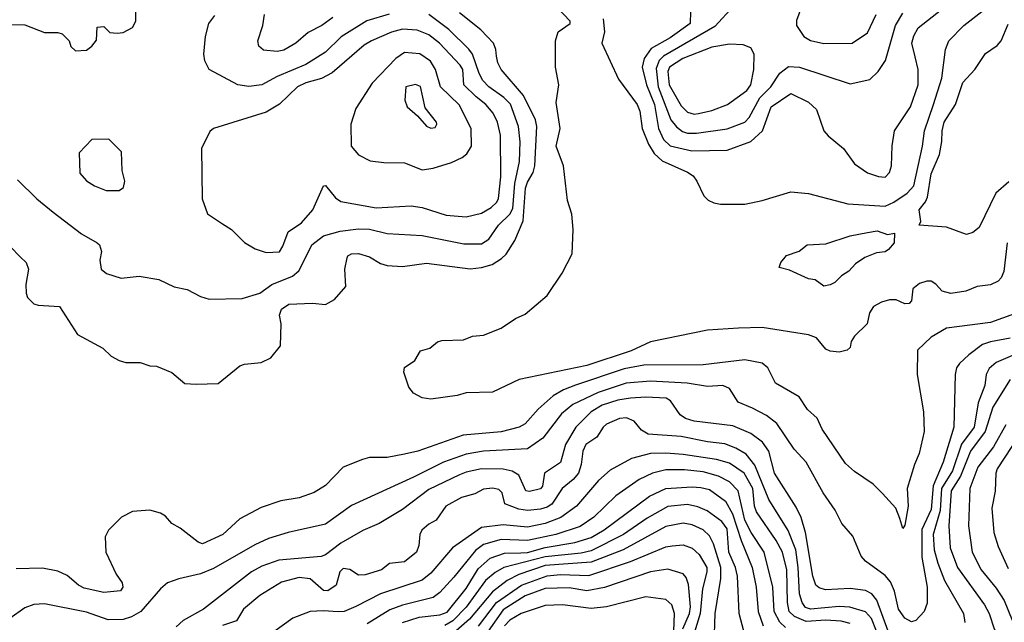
# Model space of a CAD drawing. Extents: x 501367 to 657802, y 482273 to 547541.
# Tile 77 of 256: x 551151 to 555638, y 497535 to 500282. Entities that reach past the tile are written whole.
import ezdxf

# ---------------------------------------------------------------- set-up
doc = ezdxf.new("R2010")
doc.units = 0

msp = doc.modelspace()

# ---------------------------------------------------------------- linework, layer by layer
at = {"layer": '0CON20XD'}
for points in [[(553810, 500285), (553816.4, 500226.4), (553804, 500175), (553880.6, 500010.6), (553965.4, 499895), (553976.5, 499865), (553988, 499785), (554016.1, 499715), (554042.4, 499672.4), (554078.7, 499638.7), (554195, 499586.8), (554219.6, 499569.6), (554237.5, 499545), (554268.3, 499478.3), (554289.2, 499459.2), (554315, 499446.5), (554345, 499440.5), (554455, 499440.5), (554535, 499457.8), (554665, 499497.8), (554745, 499488.9), (554925, 499442.7), (555095, 499431.2), (555135, 499449.3), (555195, 499490.4), (555225.2, 499525), (555265.2, 499705), (555274.8, 499775.2), (555315.5, 499894.5), (555353.3, 500015), (555370.3, 500145), (555384.8, 500185.2), (555453.5, 500255), (555625, 500390.7)], [(554209.5, 500375), (554205.9, 500265), (554115, 500198.4), (554029.2, 500150.8), (553996.2, 500105), (553988.4, 500065), (554007.2, 499985), (554043.9, 499895), (554062.5, 499785), (554084.9, 499734.9), (554115, 499707.1), (554213.7, 499683.7), (554375, 499686.6), (554483.3, 499726.7), (554536.8, 499775), (554575.4, 499885), (554665, 499945.6), (554745, 499905.6), (554781.7, 499871.7), (554815.6, 499775), (554835, 499751.9), (554905.8, 499695), (554956, 499625), (555015, 499584.3), (555065, 499567.1), (555095, 499564.2), (555114.2, 499585), (555124.3, 499615), (555127, 499707), (555137.8, 499775), (555210.4, 499885), (555245.8, 499984.2), (555246, 500055), (555231.7, 500111.7), (555216.2, 500175), (555225, 500208), (555245.6, 500245), (555373.1, 500345)], [(551065, 500260), (551175, 500258), (551265, 500223.3), (551325, 500222.5), (551345, 500216.7), (551376.7, 500185), (551385, 500160), (551405, 500140), (551455, 500142.5), (551479.5, 500160.5), (551501.7, 500188.3), (551505, 500247.5), (551535, 500250), (551562.5, 500222.5), (551595, 500220), (551623, 500223), (551665, 500246.2), (551680, 500275), (551680.5, 500339.5)], [(555651.6, 499265), (555635.8, 499134.2), (555624.2, 499105.8), (555609.5, 499090.5), (555575, 499073.2), (555514.5, 499065.5), (555463.3, 499045), (555395, 499033.9), (555355, 499044.5), (555326.4, 499076.4), (555305, 499090), (555285, 499090), (555251.3, 499078.7), (555220.8, 499055), (555215, 499000), (555205, 498987.5), (555185, 498986.7), (555145, 499004.3), (555115, 499004.5), (555078, 498995), (555042, 498975), (555024, 498945), (555013.3, 498895), (554955, 498840), (554940, 498815), (554935, 498787.5), (554922.5, 498775), (554885, 498765.8), (554845, 498771.4), (554825, 498780.8), (554781.4, 498831.4), (554745.3, 498845.3), (554535, 498879.5), (554426.4, 498876.4), (554285, 498866.4), (554025, 498813.3), (553937.7, 498772.3), (553735, 498705.3), (553427.9, 498642.1), (553305, 498584.2), (553185, 498580.8), (553145, 498568.6), (553025, 498552.9), (552985, 498558), (552945, 498578.8), (552925, 498607.5), (552901.2, 498675), (552904.2, 498695.8), (552951.2, 498728.8), (552978.3, 498771.7), (553020, 498785), (553055, 498813.3), (553075, 498820), (553173, 498823), (553215, 498838.8), (553265, 498844), (553345, 498875.7), (553409.8, 498920.2), (553455, 498940), (553555, 499024.2), (553623.7, 499126.3), (553668.1, 499215), (553672.9, 499325), (553666.7, 499395), (553647.9, 499457.9), (553628.9, 499615), (553595.6, 499705), (553613.4, 499785), (553596.3, 499903.7), (553607.5, 499985), (553593.1, 500065), (553592.9, 500185), (553604.4, 500225.6), (553660, 500265), (553660, 500275), (553598.3, 500338.3)], [(554405.7, 500345), (554319, 500251), (554084.4, 500115.6), (554064.8, 500095), (554051.1, 500058.9), (554060.5, 499975), (554117.7, 499825), (554143.5, 499793.5), (554171.4, 499771.4), (554195, 499764.1), (554235, 499764.1)], [(554712.5, 500335), (554691.7, 500278.3), (554690.4, 500255), (554725, 500205.5), (554755, 500187.3), (554815, 500173.8)], [(551108.3, 499248.3), (551155, 499200), (551181.2, 499175), (551191.4, 499145), (551178.8, 499075), (551180, 499035), (551187.5, 499015), (551216.4, 498986.4), (551235, 498980), (551332.5, 498975), (551415, 498846.2), (551530, 498785), (551568.3, 498748.3), (551605, 498728), (551635, 498720), (551699.5, 498719.5), (551745, 498703.8), (551775, 498703.3), (551845, 498673.3), (551904.1, 498624.1), (551955, 498621.2), (552055, 498623.8), (552155, 498704), (552175, 498711.4), (552251.2, 498718.8), (552295, 498741.2), (552340, 498795), (552342, 498895), (552334.5, 498935), (552345, 498962), (552377.5, 498985), (552485, 498990), (552545, 498984), (552585, 499006), (552638, 499065), (552633.1, 499145), (552644, 499196), (552646.7, 499205), (552662.5, 499215), (552695, 499216.5), (552745, 499201.2), (552795, 499171.1), (552825, 499161.5), (552895, 499157.1), (553005, 499172.3), (553204, 499146), (553255, 499152.3), (553303.6, 499166.4), (553347.5, 499192.5), (553367.5, 499212.5), (553408.2, 499275), (553445.2, 499364.8), (553456.5, 499513.5), (553465, 499541.5), (553491, 499585), (553498.8, 499615), (553507.5, 499795), (553501.7, 499825), (553446.5, 499936.5), (553345.4, 500055), (553329.6, 500085), (553323.8, 500115), (553321.5, 500145), (553310.9, 500175), (553252.7, 500235), (553155, 500313.3)], [(551141.1, 499551.1), (551229.4, 499465), (551304.2, 499405), (551432.5, 499305), (551504.3, 499265), (551514.3, 499255), (551524.3, 499225), (551515.7, 499185), (551522, 499145), (551546.7, 499125), (551613.4, 499103.4), (551695, 499113.1), (551785, 499098), (551855, 499064), (551915, 499052.5), (551975, 499020.8), (552015, 499008.6), (552165, 499010.5), (552245, 499035.5), (552299.5, 499075), (552395, 499112.7), (552422.9, 499137.1), (552445, 499178.6), (552482.1, 499255), (552535, 499296.5), (552611.7, 499318.3), (552695, 499329), (552745, 499326.9), (552825, 499306.5), (552985, 499297.8), (553175, 499260.5), (553255, 499260.5), (553289.2, 499280.8), (553333.5, 499345), (553385, 499395.2), (553398.8, 499421.2), (553407.8, 499535), (553428.5, 499635), (553432, 499725), (553423.6, 499795), (553387.2, 499897.2), (553357.2, 499927.2), (553289.7, 499975), (553262.4, 500005), (553245, 500037.1), (553214, 500124), (553198, 500148), (553106.9, 500236.9), (553015, 500305.7)], [(552835, 500306.2), (552733.5, 500276.5), (552616.5, 500203.5), (552545, 500134.2), (552455, 500077.3), (552325, 500022.5), (552255, 499985.3), (552195, 499976.7), (552144.8, 499984.8), (552014.3, 500055), (551994.5, 500094.5), (551990, 500125), (551998.2, 500205), (552013.5, 500265), (552039.7, 500300.3)], [(552578.3, 500291.7), (552527.5, 500255), (552465, 500223.1), (552410, 500175), (552355, 500143.2), (552325, 500136.4), (552262.1, 500142.1), (552241.7, 500161.7), (552235.7, 500185), (552259.2, 500255), (552266.2, 500305)], [(554235, 499764.1), (554375, 499784.3), (554455, 499814.1), (554475, 499835.3), (554523.8, 499926.2), (554574, 499975), (554615, 500037.2), (554655, 500068.7), (554705, 500065.3), (554935, 499989.6), (555025, 500009.6), (555063.6, 500045), (555096.2, 500095), (555142.3, 500255), (555175, 500310.6)], [(554815, 500173.8), (554945, 500174.4), (555015, 500221.4), (555054.3, 500305.7)], [(552275, 499220), (552335, 499224), (552350.5, 499249.5), (552374.5, 499315.5), (552435, 499355.6), (552487.1, 499415), (552535, 499524), (552545, 499525.8), (552590.2, 499470.2), (552615, 499453.3), (552775, 499424), (552935, 499433.9), (552985, 499425.3), (553095, 499390.8), (553185, 499382.7), (553255, 499400), (553299.2, 499425), (553325, 499450), (553333.4, 499466.6), (553343.3, 499565), (553342.6, 499755), (553329.2, 499815), (553309.1, 499855), (553276, 499895), (553230.7, 499930.7), (553175.3, 499985), (553170.3, 500055), (553159.1, 500075), (553064.9, 500174.9), (553015, 500212.6), (552963.2, 500233.2), (552895, 500238.3), (552845.6, 500224.4), (552754.4, 500185), (552721.5, 500165), (552575, 500040), (552526.5, 500013.5), (552455, 499993.4), (552417.5, 499975), (552335, 499897.3), (552275, 499860), (552035, 499785.8), (552018.3, 499771.7), (551979.2, 499695), (551982.5, 499465), (552006.6, 499396.6), (552075, 499350.8), (552115.8, 499325.8), (552175, 499266.7), (552225, 499238), (552275, 499220)], [(555658.1, 499541.9), (555599.5, 499490.5), (555522.9, 499335), (555495, 499312.5), (555465, 499302.5), (555375, 499336.2), (555250, 499345), (555257.5, 499362.5), (555250, 499415), (555279.1, 499450.9), (555287.9, 499472.1), (555305, 499578.8), (555342.8, 499667.2), (555353.4, 499726.6), (555354.8, 499775.2), (555364.4, 499815), (555415.9, 499895), (555448.6, 499995), (555503.1, 500055), (555552.4, 500127.6), (555605.4, 500164.6), (555624.2, 500185), (555655, 500260.8)], [(554225, 499851.7), (554245, 499854.3), (554305, 499867.6), (554377.1, 499895), (554465, 499958.2), (554482.4, 499985), (554497.3, 500055), (554498.6, 500125), (554483.4, 500153.4), (554447.4, 500167.4), (554385, 500170.8), (554305, 500157.1), (554173.2, 500105), (554112.1, 500065), (554104.8, 500045), (554110.4, 499985), (554165, 499889.1), (554195, 499859.7), (554225, 499851.7)], [(552985, 499596.9), (553035, 499604.5), (553119.2, 499630.8), (553167.1, 499652.9), (553189.4, 499670.6), (553210.8, 499705), (553209.2, 499785), (553154.2, 499894.2), (553068.5, 499975), (553046.2, 500055), (553023.3, 500093.3), (552975, 500126.6), (552905, 500132), (552865, 500104.6), (552757.9, 499992.1), (552682.6, 499877.4), (552660, 499805), (552662, 499705), (552695, 499666), (552748.8, 499638.8), (552810.7, 499630.7), (552905, 499628.5), (552985, 499596.9)], [(553025, 499786.7), (553045, 499790), (553052.5, 499805), (553050, 499815), (552999.2, 499879.2), (552977.7, 499977.7), (552955, 499986.4), (552911.2, 499975), (552906.2, 499915), (552916.7, 499885), (552964.2, 499844.2), (553005, 499796.7), (553025, 499786.7)], [(551605, 499503.3), (551625, 499517.5), (551630.8, 499545), (551617.5, 499595), (551615, 499680), (551557.5, 499737.5), (551480, 499735), (551422.5, 499675), (551425, 499582.5), (551455, 499546.7), (551492.5, 499525), (551545, 499503.8), (551605, 499503.3)], [(554815, 499066.7), (554775.9, 499095.9), (554745, 499101.2), (554659.5, 499139.5), (554611.7, 499151.7), (554620, 499175), (554645, 499206.7), (554703.6, 499226.4), (554740, 499255), (554825, 499260.8), (554935, 499295.8), (555015, 499312.5), (555059.2, 499319.2), (555105, 499302.5), (555138.3, 499308.3), (555136.7, 499265), (555110, 499235), (555095, 499224), (555055, 499219.2), (555002.6, 499197.4), (554960.5, 499169.5), (554930, 499135), (554895.7, 499114.3), (554865.6, 499084.4), (554845, 499073.8), (554815, 499066.7)], [(555777.5, 498975), (555575, 498901.1), (555375, 498876.5), (555304.2, 498835), (555242, 498775), (555240.5, 498665), (555270, 498495), (555272.2, 498405), (555250.5, 498305), (555228.9, 498255), (555195.7, 498145), (555200, 498065), (555185, 497977.5), (555175, 497962.5), (555161.7, 498008.3), (555143.3, 498055), (555082.7, 498122.7), (555040, 498165), (554955, 498222.9), (554915, 498259.2), (554807.3, 498415), (554785.4, 498465.4), (554740.6, 498505), (554702.7, 498562.7), (554595.8, 498625), (554560, 498695), (554535, 498716.2), (554455, 498731.3), (554265, 498708.2), (553995, 498706.5), (553905, 498690.7), (553684.5, 498615.5), (553629.5, 498595), (553582.3, 498567.7), (553513.5, 498506.5), (553455, 498439.5), (553428, 498425), (553345, 498403), (553172.1, 498387.9), (552965.5, 498315.5), (552905, 498300.8), (552825, 498286.9), (552745, 498285.6), (552712.6, 498277.4), (552625, 498242.5), (552545, 498158.6), (552493.1, 498126.9), (552425, 498102.9), (552340.6, 498089.4), (552250.9, 498059.1), (552155, 498006.7), (552077.1, 497935), (551985, 497893.1), (551965, 497900.6), (551882, 497965), (551845, 497985.8), (551815, 498018.8), (551792.7, 498032.7), (551745, 498045.7), (551665, 498040), (551615, 498014), (551556, 497955), (551540, 497925), (551544, 497855), (551590.8, 497755), (551618.9, 497715), (551621.1, 497695), (551610.9, 497679.1), (551535, 497671.2), (551445, 497691.5), (551419.2, 497705), (551367.8, 497747.8), (551325, 497768.1), (551255, 497781.5), (551135, 497778.9)], [(555665, 498829.6), (555575, 498813.7), (555539.2, 498800.8), (555475.6, 498754.4), (555433.6, 498715), (555420.4, 498695), (555414.6, 498665), (555408.6, 498425), (555358.9, 498265), (555313.1, 498156.9), (555305, 498048.9), (555262.3, 497957.7), (555262.1, 497832.1), (555287, 497695), (555287, 497623), (555272.7, 497585), (555235, 497543.8), (555215, 497537.1), (555185, 497553.8), (555156.3, 497595), (555137.8, 497677.8), (555119.9, 497719.9), (555095, 497749.3), (555005, 497814.5), (554986.2, 497836.2), (554947.5, 497927.5), (554896.9, 497985), (554866.6, 498046.6), (554812.9, 498125), (554735.3, 498265.3), (554680.5, 498325), (554601.9, 498441.9), (554555, 498477.5), (554490.7, 498510.7), (554425, 498538.2), (554385, 498600.5), (554355, 498614.5), (554285, 498609.2), (554192.5, 498625), (554025.9, 498634.1), (553915, 498625.5), (553787.2, 498582.8), (553671.9, 498528.1), (553619.4, 498485), (553535.2, 498374.8), (553465, 498325.9), (553265, 498315.6), (553185, 498301), (553082.5, 498265), (552945, 498197.3), (552663, 498067), (552545, 497983.1), (552375, 497944.7), (552285, 497917.1), (552222.3, 497887.7), (552035, 497779.7), (551975, 497755.4), (551876, 497734), (551825, 497715.6), (551792.9, 497687.1), (551703.5, 497585), (551660.2, 497559.8), (551622.7, 497547.3), (551555, 497545.9), (551455, 497580.8), (551265, 497618.7), (551215, 497616.8), (551175, 497601.2), (551107, 497553)], [(555675, 498751.4), (555600.2, 498719.8), (555568.5, 498691.5), (555556, 498665), (555548.6, 498615), (555519, 498535), (555501, 498425), (555442.9, 498347.1), (555402.5, 498225), (555351.2, 498145), (555345.4, 498044.6), (555314.2, 497935), (555318.1, 497865), (555334.4, 497805), (555366.1, 497726.1), (555452.1, 497575), (555458.8, 497535)], [(555665, 498641.3), (555585.2, 498515), (555551.3, 498405), (555484.2, 498315), (555438.8, 498201.2), (555396.2, 498135), (555385.6, 497975), (555390.9, 497875), (555423.9, 497785), (555547.4, 497615), (555569.5, 497575), (555591.9, 497505), (555615, 497461.5), (555731.5, 497335)], [(555108.8, 497495), (555056.7, 497636.7), (555034.8, 497664.8), (555005, 497680), (554935, 497690), (554823.7, 497683.7), (554795, 497692.3), (554778.9, 497705), (554765.4, 497745), (554731.9, 497945), (554712.3, 498012.3), (554689.3, 498059.3), (554590.9, 498215), (554564.7, 498315), (554535.9, 498355.9), (554483.5, 498395), (554401.2, 498431.2), (554225, 498452.2), (554185, 498463.5), (554161.2, 498481.2), (554116.7, 498545), (554096.6, 498556.6), (554005, 498561.6), (553935, 498557.3), (553877.4, 498547.4), (553804.9, 498525.1), (553756, 498495), (553685.3, 498425), (553638.3, 498345), (553615, 498262.9), (553542.5, 498215), (553534.2, 498155), (553525, 498143.8), (553475, 498131.7), (553457.8, 498135), (553425.3, 498205.3), (553395, 498223.6), (553355, 498233.1), (553255, 498234.4), (553185, 498219.3), (553155, 498206.7)], [(555054.9, 497495), (555032.3, 497552.3), (555005, 497582.3), (554934.5, 497604.5), (554885, 497608), (554755, 497595.2), (554732.6, 497602.6), (554716.2, 497625), (554704.6, 497665), (554699.2, 497785), (554687.6, 497865), (554653, 497953), (554564.4, 498094.4), (554500.8, 498250.8), (554461.6, 498301.6), (554415, 498328.9), (554365, 498348.4), (554285, 498357.6), (554165, 498381.6), (554015, 498392.7), (553985, 498410.4), (553952, 498452), (553916.7, 498466.7), (553885, 498464.2), (553825, 498438.2), (553809.7, 498425), (553780.5, 498379.5), (553731.2, 498345), (553717.6, 498315), (553710.4, 498255), (553697, 498215), (553673.4, 498186.6), (553623.4, 498145), (553575.7, 498074.3), (553555, 498060.2), (553525, 498051), (553465, 498044.8), (553425, 498050.2), (553361.2, 498075), (553349.4, 498125), (553335, 498140.9), (553305, 498146.4), (553265, 498142.1), (553225, 498121.1), (553165, 498104.7), (553093.6, 498065), (553048.9, 498001.1), (553015, 497983.1), (552984.4, 497955), (552974.5, 497935), (552969.6, 497885), (552958.8, 497855), (552905, 497810.4), (552836.1, 497803.9), (552799.2, 497775), (552725, 497751.1), (552695, 497750), (552655, 497775.6), (552625, 497780), (552609.5, 497765), (552593.1, 497705), (552555, 497678.9), (552535, 497680), (552475, 497733.7), (552425, 497739.8), (552345, 497718.2), (552245, 497657.2), (552171.2, 497595), (552138.8, 497541.2), (552075, 497521.3)], [(555644.8, 498435.2), (555588.5, 498335), (555517.2, 498242.8), (555481.1, 498145), (555475.3, 497975), (555491.8, 497855), (555533.1, 497775), (555601, 497691), (555636.8, 497635), (555674.3, 497544.3)], [(555704.6, 498385.4), (555606.1, 498235), (555598.9, 498215), (555596.7, 498133.3), (555580.8, 498055), (555590.8, 497945), (555610.2, 497880.2), (555655, 497780.5)], [(554935, 497529.4), (554895, 497540), (554825, 497544.6), (554735, 497539.6), (554681.6, 497561.6), (554657.2, 497585), (554650.2, 497625), (554647.3, 497775), (554627.5, 497855), (554598.3, 497908.3), (554509.2, 498039.2), (554500.2, 498065), (554491.4, 498145), (554451.9, 498215), (554385, 498260.4), (554326.9, 498276.9), (554175, 498300.5), (554095, 498306.7), (554025, 498303.9), (553938.5, 498281.5), (553841.8, 498228.2), (553789.1, 498180.9), (553688.5, 498065), (553616.4, 498013.6), (553545, 497985.2), (553465, 497968.6), (553355, 497980.2), (553255, 497968), (553123.2, 497875), (553025, 497759.3), (552985, 497726.9), (552795, 497665.7), (552683.2, 497606.8), (552629.2, 497585), (552602.8, 497582.8), (552535, 497587.7), (552475, 497584.3), (552396.2, 497553.8), (552308.8, 497491.2)], [(553155, 498206.7), (553015, 498140), (552895, 498049.2), (552788.6, 497985), (552715, 497954), (552615, 497896.3), (552545, 497842.5), (552525, 497835.8), (552332.3, 497817.7), (552255, 497791.7), (552207.5, 497765), (551988.9, 497595), (551896.4, 497543.6), (551865, 497514.4)], [(554641.4, 497511.4), (554615.6, 497535.6), (554589.2, 497585), (554583.3, 497695), (554544, 497855), (554484.4, 497945), (554455, 498000.8), (554425.2, 498135), (554385.4, 498175.4), (554335, 498201.3), (554265, 498221.4), (554180.3, 498230.3), (554095, 498230.4), (554035, 498215.2), (553973.5, 498186.5), (553867.7, 498112.3), (553767.2, 498015), (553705, 497971.3), (553594, 497936), (553465, 497907.4), (553345, 497913.2), (553265, 497890.4), (553227.7, 497862.3), (553129.2, 497740.8), (553065, 497671.3), (553035, 497648.9), (552895, 497613.6), (552838.2, 497591.8), (552735, 497527.7)], [(552895, 497533.7), (552972, 497558), (553065, 497568.6), (553098.6, 497581.4), (553185, 497689.2), (553241.1, 497778.9), (553295, 497828.1), (553359.8, 497850.2), (553435, 497852.2), (553465, 497853.8), (553545, 497875.6), (553681, 497899), (553755, 497922.1), (553815, 497956.5), (554020.4, 498109.6), (554095, 498145.7), (554215, 498152), (554255, 498150.2), (554295, 498139.8), (554367.6, 498087.6), (554399.7, 498029.7), (554438.2, 497908.2), (554488.3, 497785), (554507.4, 497695), (554515.6, 497585), (554539.6, 497519.6)], [(554450.3, 497495), (554429.8, 497575), (554422.3, 497745), (554413.2, 497785), (554383.4, 497855), (554375, 497960.6), (554351.2, 497995), (554283.2, 498043.2), (554241.7, 498061.7), (554195, 498072.4), (554105, 498063.1), (554010.9, 498009.1), (553902.2, 497935), (553755, 497861.2), (553709.6, 497850.4), (553545, 497833.5), (553357.5, 497785), (553317.7, 497762.3), (553274.4, 497725.6), (553185, 497604.4), (553125, 497542.6), (553088.9, 497521.1)], [(554315.4, 497435), (554320.3, 497575), (554345.8, 497734.2), (554346, 497785), (554313, 497893), (554295, 497929.2), (554265, 497956.3), (554215, 497980), (554175, 497986.6), (554095, 497971.7), (553901.8, 497865), (553755, 497809.2), (553545, 497794.1), (553425, 497752.4), (553372.6, 497725), (553306.1, 497673.9), (553200.6, 497549.4), (553115.5, 497474.5)], [(553242, 497518), (553324.4, 497625.6), (553438.1, 497705), (553555, 497747.2), (553615, 497752.7), (553745, 497748.8), (553935, 497811.7), (554095, 497879.1), (554125, 497883.8), (554175, 497888.3), (554215, 497873.5), (554248, 497845), (554282.2, 497785), (554282.2, 497765), (554262.2, 497687.8), (554252.3, 497575), (554221.7, 497475)], [(554172.8, 497505), (554203.5, 497575), (554207.6, 497605), (554198.2, 497708.2), (554188.7, 497738.7), (554175, 497756.2), (554105, 497777.1), (554025, 497764.7), (553815.5, 497694.5), (553735, 497678.9), (553655, 497692.1), (553545, 497688.6), (553455, 497655.5), (553355, 497592.6), (553286, 497495)], [(554128.4, 497415), (554134.8, 497574.8), (554122.2, 497615), (554095, 497639.3), (554005, 497651.9), (553825, 497606.2), (553755, 497598.4), (553625, 497614.8), (553545, 497611.9), (553436.2, 497575), (553385, 497545.2), (553361.1, 497518.9)]]:
    msp.add_lwpolyline(points, dxfattribs=at)

doc.saveas('drawing.dxf')
